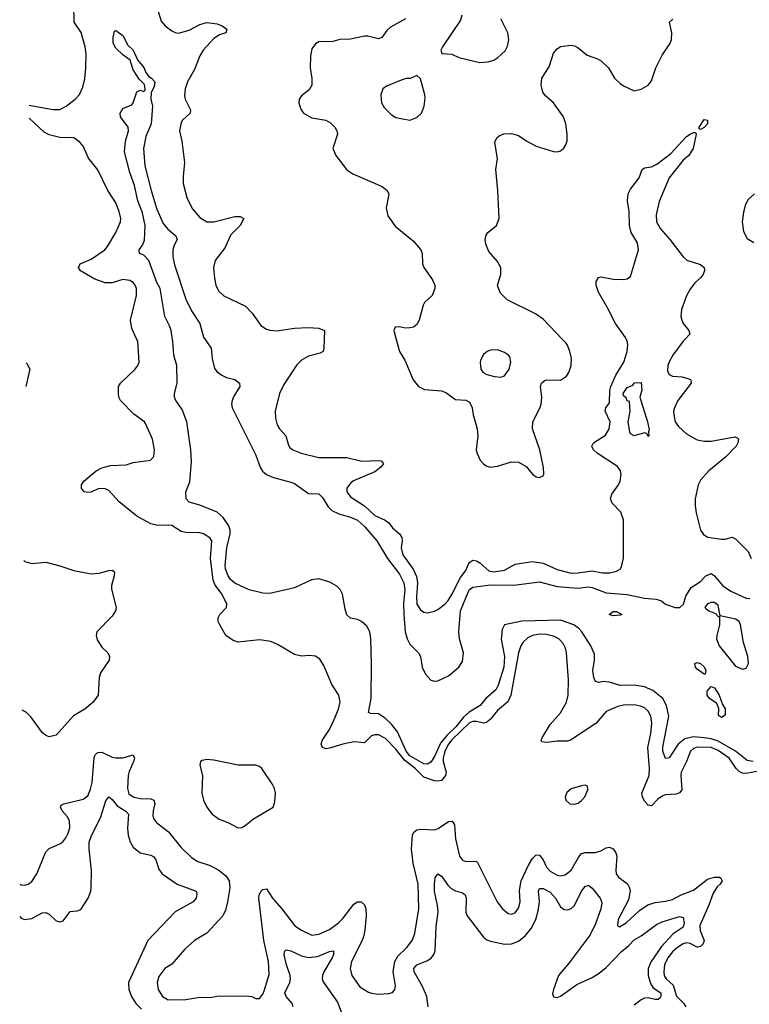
# Model space of a CAD drawing. Header units: inches. Extents: x 1839270 to 1929235, y 762242 to 910350.
# Tile 153 of 256: x 1840541 to 1844708, y 836205 to 841824. Entities that reach past the tile are written whole.
import ezdxf

# ---------------------------------------------------------------- set-up
doc = ezdxf.new("R2010")
doc.units = ezdxf.units.IN
doc.header["$MEASUREMENT"] = 0
doc.layers.add('B8843', color=7, linetype='Continuous')
doc.layers.add('B8844', color=7, linetype='Continuous')

msp = doc.modelspace()

# ---------------------------------------------------------------- linework, layer by layer
at = {"layer": 'B8843', "color": 5}
for points, elevation in [([(1844770, 837537.6), (1844690, 837522.5), (1844670, 837524.7), (1844650, 837533.7), (1844633.3, 837550), (1844593.7, 837610), (1844530, 837654), (1844490, 837670.2), (1844410, 837671.7), (1844390, 837665.5), (1844371.6, 837650), (1844350.1, 837590), (1844319.5, 837530), (1844316, 837510), (1844322.2, 837430), (1844310, 837411), (1844290, 837405), (1844230, 837399.9), (1844210, 837392.8), (1844184.8, 837375.2), (1844150, 837336.9), (1844130, 837341), (1844110, 837364.8), (1844097.1, 837390), (1844095, 837410), (1844136.7, 837510), (1844138.5, 837550), (1844128.3, 837670), (1844146.1, 837750), (1844151.5, 837810), (1844146, 837850), (1844130, 837878.5), (1844110, 837897.7), (1844087.4, 837907.4), (1844050, 837913.2), (1843990, 837911.9), (1843956.3, 837903.7), (1843890, 837876.8), (1843832.1, 837807.9), (1843687.2, 837712.8), (1843670, 837706.4), (1843610, 837706.9), (1843550, 837698.9), (1843523.1, 837703.1), (1843518.7, 837710), (1843527.4, 837730), (1843570, 837802), (1843630, 837869.2), (1843663.6, 837930), (1843673.7, 837970), (1843676, 838056), (1843664.5, 838210), (1843657.6, 838237.6), (1843644.3, 838264.3), (1843620.8, 838290), (1843590, 838306.6), (1843550, 838315.7), (1843510, 838318.3), (1843470.1, 838309.9), (1843443.7, 838296.3), (1843415.2, 838270), (1843403.5, 838250), (1843390.1, 838210), (1843346.1, 837970), (1843329.1, 837930.9), (1843270, 837882.3), (1843228.9, 837831.1), (1843210, 837815.2), (1843190, 837810.4), (1843150, 837819), (1843130, 837818.3), (1843110, 837810.7), (1843010, 837714.5), (1842990.4, 837690), (1842968.5, 837650), (1842960.6, 837610), (1842960.1, 837590), (1842976.3, 837530), (1842973.2, 837510), (1842950, 837483), (1842930, 837477.6), (1842910, 837479.9), (1842850, 837502), (1842800.8, 837550), (1842738.5, 837598.5), (1842690, 837661.9), (1842630, 837722.7), (1842590, 837742.7), (1842570, 837743.4), (1842550, 837736.5), (1842510, 837697.2), (1842450, 837702.3), (1842387.3, 837690), (1842310, 837666), (1842290, 837663.1), (1842270.9, 837670.9), (1842263.5, 837690), (1842268.9, 837710), (1842310, 837773.1), (1842337.9, 837830), (1842361.4, 837890), (1842371.3, 837930), (1842363.8, 837970), (1842323.1, 838030), (1842278, 838138), (1842254.6, 838174.6), (1842231.1, 838191.1), (1842195.4, 838195.4), (1842150, 838192.6), (1842110, 838201.1), (1842017.4, 838257.4), (1841976.2, 838276.2), (1841910, 838284.3), (1841790, 838271.1), (1841760.6, 838280.6), (1841718.4, 838310), (1841683.6, 838370), (1841675.6, 838390), (1841675.6, 838410), (1841685.1, 838430), (1841722, 838470), (1841725.1, 838490), (1841693.8, 838550), (1841657.8, 838597.8), (1841646.3, 838626.3), (1841630.8, 838750), (1841638.4, 838850), (1841627.5, 838867.5), (1841591.8, 838890), (1841570, 838895.3), (1841490, 838897.9), (1841462.9, 838902.9), (1841410, 838937.1), (1841390, 838940.2), (1841330, 838936.7), (1841290, 838946.3), (1841210.6, 838990.6), (1841110, 839072.1), (1841050, 839137.7), (1841030, 839147.1), (1841010, 839148.9), (1840990, 839146.4), (1840950, 839128.6), (1840930, 839125.1), (1840910, 839129.6), (1840895.1, 839150), (1840895.1, 839170), (1840907.3, 839190), (1840978, 839250), (1841010, 839265.8), (1841059.4, 839280.6), (1841150, 839283.2), (1841190, 839296.9), (1841288.7, 839310), (1841308, 839332), (1841311.3, 839370), (1841300.4, 839430), (1841260.4, 839520.4), (1841254, 839530), (1841192.5, 839572.5), (1841118, 839650), (1841108.2, 839670), (1841105.1, 839690), (1841106.6, 839730), (1841116.3, 839750), (1841201.6, 839830), (1841216.3, 839850), (1841223, 839870), (1841216, 839990), (1841211.3, 840000)], 580), ([(1844730, 837591.3), (1844696.6, 837596.6), (1844628.6, 837650), (1844530, 837707), (1844490, 837719.8), (1844450, 837726.1), (1844389.2, 837730.8), (1844339.9, 837720.1), (1844301.4, 837690), (1844250, 837611.3), (1844230, 837607.8), (1844213.8, 837650), (1844213.2, 837673.2), (1844248.5, 837850), (1844235.8, 837910), (1844213.4, 837950), (1844156.3, 837996.3), (1844110, 838016.4), (1844050, 838027.2), (1843970, 838024.2), (1843910, 838043.7), (1843873.6, 838046.4), (1843850, 838042), (1843830, 838047.3), (1843819.7, 838070), (1843814, 838110), (1843824.6, 838170), (1843823, 838203), (1843803.8, 838250), (1843751.9, 838330), (1843734.3, 838350), (1843705.6, 838370), (1843630, 838396.5), (1843408.4, 838391.6), (1843310.2, 838369.8), (1843295.9, 838344.1), (1843290.7, 838289.3), (1843309.1, 838190), (1843305.7, 838130), (1843273.2, 838026.8), (1843259.6, 838000.4), (1843203.9, 837950), (1843170.6, 837909.4), (1843107.8, 837872.2), (1843075.6, 837844.4), (1843032.3, 837787.7), (1842981.4, 837738.6), (1842945.1, 837694.9), (1842910, 837618.5), (1842890, 837587.4), (1842870, 837575), (1842850, 837578.1), (1842770, 837622.6), (1842748.2, 837650), (1842699.2, 837759.2), (1842664, 837804), (1842630, 837836.5), (1842590, 837862.9), (1842545.3, 837865.3), (1842532.7, 837870), (1842547.7, 837950), (1842549.8, 838150), (1842546.6, 838290), (1842541.4, 838330), (1842523.3, 838363.3), (1842492.6, 838390), (1842470, 838400.7), (1842430, 838408.9), (1842410, 838428.2), (1842399.3, 838459.3), (1842385.8, 838545.8), (1842372.5, 838572.5), (1842352, 838592), (1842313.4, 838613.4), (1842250, 838633.4), (1842207, 838627), (1842110, 838581.7), (1841970, 838549.9), (1841930, 838552.2), (1841852.6, 838570), (1841770, 838608.1), (1841745.6, 838630), (1841731.3, 838650), (1841716.9, 838690), (1841714.6, 838710), (1841724.5, 838810), (1841744.2, 838890), (1841744.2, 838910), (1841735.4, 838935.4), (1841703.4, 838983.4), (1841670, 839013.8), (1841570, 839053.1), (1841509.9, 839069.9), (1841491.3, 839090), (1841489.6, 839130), (1841512.5, 839187.5), (1841522.4, 839302.4), (1841518.2, 839370), (1841496.8, 839530), (1841470, 839598.7), (1841434, 839650), (1841425.1, 839670), (1841425.7, 839690), (1841440.3, 839750), (1841438.7, 839850), (1841420.9, 839910), (1841415.7, 839990), (1841414, 840000)], 560), ([(1841600.3, 840000), (1841634.4, 839950), (1841640.3, 839890), (1841654.3, 839834.3), (1841670, 839814.4), (1841696.1, 839796.1), (1841722.8, 839782.7), (1841770.8, 839770), (1841796.3, 839750), (1841798, 839730), (1841764.5, 839675.5), (1841754.6, 839650), (1841750.3, 839630), (1841754.3, 839610), (1841890, 839339.1), (1841914.2, 839270), (1841928.1, 839248.1), (1841950, 839229.1), (1841990, 839212.3), (1842090, 839185.7), (1842110, 839176.5), (1842190, 839119.5), (1842250, 839118.4), (1842270, 839098), (1842303.4, 839043.3), (1842323.4, 839023.4), (1842363.4, 839003.4), (1842430, 838986), (1842470, 838968), (1842511.6, 838930), (1842580.1, 838850), (1842641.9, 838750), (1842710, 838659.3), (1842734.2, 838610), (1842741.7, 838570), (1842733.7, 838493.7), (1842735.1, 838430), (1842743.3, 838330), (1842754.6, 838290), (1842770, 838259.7), (1842818, 838210), (1842830.1, 838190.1), (1842840.2, 838130), (1842858, 838090), (1842890, 838054.9), (1842910, 838048.4), (1842930, 838050.4), (1842990, 838079.5), (1843050, 838128.8), (1843070, 838160.7), (1843075.8, 838210), (1843053, 838290), (1843049.9, 838329.9), (1843058.6, 838450), (1843102.2, 838557.8), (1843110, 838572.1), (1843130, 838585.8), (1843230, 838598.7), (1843363.5, 838596.5), (1843510, 838616.1), (1843610, 838589.3), (1843730, 838579.4), (1843790, 838587.2), (1843810, 838584.4), (1843890, 838552.9), (1844010, 838544.6), (1844110, 838523.6), (1844176.9, 838516.9), (1844207.4, 838507.4), (1844230, 838488.8), (1844284.7, 838470), (1844310.9, 838469.1), (1844332.1, 838487.9), (1844345.2, 838534.8), (1844376.4, 838583.6), (1844430, 838618), (1844459, 838650), (1844490, 838664), (1844510, 838650.6), (1844555.3, 838595.3), (1844602.7, 838562.7), (1844690, 838523), (1844710, 838521.1)], 560), ([(1842280.5, 840000), (1842279, 839950), (1842274, 839930), (1842258, 839922), (1842190, 839904.5), (1842150, 839882), (1842125, 839855), (1842050, 839742.9), (1842025.2, 839690), (1842001.1, 839590), (1842002.9, 839550), (1842011.8, 839511.8), (1842025.3, 839490), (1842061.8, 839450), (1842076, 839396), (1842083.6, 839383.6), (1842100.5, 839370), (1842148.2, 839350), (1842250, 839326.4), (1842410, 839326.4), (1842494.5, 839305.5), (1842590, 839308.9), (1842605.9, 839305.9), (1842616.1, 839296.1), (1842618.7, 839290), (1842603.2, 839270), (1842570, 839243.4), (1842448.1, 839191.9), (1842430, 839178.7), (1842410.2, 839150), (1842410.2, 839130), (1842430, 839101.3), (1842509.6, 839049.6), (1842570, 838995.3), (1842628.4, 838968.4), (1842650, 838953), (1842670, 838924.7), (1842711.2, 838890), (1842723.2, 838870), (1842725.2, 838850), (1842719.3, 838810), (1842729.4, 838770), (1842788.5, 838688.5), (1842806.9, 838646.9), (1842813.6, 838610), (1842806.9, 838530), (1842810, 838488.2), (1842830, 838456), (1842850, 838443.2), (1842870, 838439.6), (1842910, 838447.9), (1842930, 838457.3), (1842970, 838489.1), (1842988.7, 838510), (1843010, 838543.7), (1843058.4, 838641.6), (1843090, 838681.1), (1843103.9, 838716.1), (1843111.9, 838728.1), (1843130, 838738.8), (1843150, 838735.3), (1843170, 838724.2), (1843219.8, 838679.8), (1843250, 838673), (1843310, 838682.2), (1843370, 838717.2), (1843470, 838731.5), (1843530, 838722.2), (1843610, 838686.5), (1843690, 838666.2), (1843730, 838667.2), (1843810, 838679.5), (1843870, 838667.8), (1843912.4, 838667.6), (1843950, 838676.5), (1843970, 838688.5), (1843978.5, 838701.5), (1843989, 838751), (1843989.3, 838970), (1843974.2, 839014.2), (1843924.7, 839064.7), (1843915, 839090), (1843923, 839117), (1843961.4, 839170), (1843970.8, 839190), (1843976.4, 839230), (1843972.2, 839250), (1843954.4, 839274.4), (1843838.5, 839350), (1843818, 839370), (1843808.7, 839390), (1843817.4, 839410), (1843886.4, 839453.6), (1843907.9, 839490), (1843913.1, 839530), (1843885.3, 839590), (1843888.7, 839610), (1843910, 839638.4), (1843912.3, 839707.7), (1843917.2, 839730), (1843945.3, 839794.7), (1843991.1, 839868.9), (1844009.6, 839930), (1844014.8, 839970), (1844011.1, 839990), (1844005.8, 840000)], 580), ([(1842691.1, 840000), (1842710.3, 839930), (1842741.7, 839881.7), (1842788.1, 839768.1), (1842819.1, 839730), (1842853.9, 839713.9), (1842950, 839705.4), (1842975.7, 839695.7), (1843030, 839655.9), (1843090, 839652.7), (1843110, 839640.9), (1843125.8, 839610), (1843131.1, 839570), (1843154.6, 839490), (1843156.9, 839450), (1843148.8, 839370), (1843152.1, 839352.1), (1843170.4, 839310.4), (1843190.3, 839290.3), (1843210, 839276.3), (1843230.4, 839270.4), (1843270, 839275.3), (1843350, 839301.3), (1843390, 839298.4), (1843434.2, 839274.2), (1843470, 839231), (1843490, 839214.8), (1843510, 839210.8), (1843530, 839221), (1843534.5, 839230), (1843531.8, 839268.2), (1843511.1, 839370), (1843469.7, 839490), (1843472.6, 839530), (1843512, 839608), (1843518.9, 839630), (1843522.4, 839670), (1843515.8, 839730), (1843521.2, 839750), (1843536.4, 839763.6), (1843550, 839768.4), (1843630, 839767.3), (1843664.2, 839790), (1843676.9, 839810), (1843691, 839850), (1843692.6, 839890), (1843683.5, 839930), (1843670, 839966), (1843660, 839980), (1843640.9, 840000)], 620), ([(1844339.6, 840000), (1844330, 839989.9), (1844270.7, 839910), (1844250, 839872), (1844243.6, 839850), (1844241, 839821), (1844250, 839800.2), (1844270.1, 839790.1), (1844325.4, 839785.4), (1844357.1, 839777.1), (1844372.4, 839770), (1844375.6, 839755.6), (1844376, 839750), (1844299.5, 839650), (1844281.6, 839610), (1844275.9, 839590), (1844276.3, 839570), (1844285, 839530), (1844302.7, 839502.7), (1844350, 839460.1), (1844410, 839427.2), (1844450, 839419.8), (1844490, 839418.7), (1844624.5, 839444.5), (1844638.7, 839438.7), (1844645.5, 839430), (1844643.2, 839410), (1844633.2, 839390), (1844572.2, 839327.8), (1844476.2, 839250), (1844430, 839197.1), (1844416.8, 839170), (1844399.2, 839090), (1844398.5, 839050), (1844404.1, 839010), (1844429.3, 838910), (1844446.4, 838886.4), (1844470.2, 838870.2), (1844550, 838859.4), (1844570, 838859.8), (1844610, 838870.2), (1844630, 838861.8), (1844702.3, 838790), (1844717.8, 838750)], 580), ([(1840579, 839866.7), (1840582.7, 839862.7), (1840598.7, 839830), (1840577.4, 839730)], 620), ([(1840565.6, 838737.1), (1840570, 838732.6), (1840610, 838721.5), (1840690, 838727.4), (1840770, 838707.9), (1840850, 838681.1), (1840950, 838661.4), (1840994.7, 838665.3), (1841050, 838681.6), (1841070, 838682.7), (1841077.2, 838677.2), (1841082.7, 838670), (1841081.6, 838650), (1841065, 838595), (1841065.5, 838574.5), (1841092.4, 838470), (1841088, 838450), (1841070, 838419.3), (1840981.6, 838330), (1840978.7, 838310), (1840984.7, 838284.8), (1841010, 838242.7), (1841045.2, 838210), (1841055.1, 838190), (1841051.8, 838170), (1841003.1, 838096.9), (1840996.3, 838070), (1840989.7, 837970), (1840960.5, 837930), (1840913.6, 837890), (1840849.2, 837850.8), (1840750, 837741.3), (1840710, 837732), (1840690, 837739.5), (1840670, 837755.8), (1840605.8, 837845.8), (1840579.5, 837870), (1840555.5, 837884.4)], 620), ([(1840543.7, 836890.6), (1840550, 836886.1), (1840570, 836884.6), (1840589.5, 836890), (1840610, 836905.2), (1840638.6, 836950), (1840690, 837074.9), (1840710, 837093.4), (1840770, 837120.2), (1840787.2, 837132.8), (1840805.4, 837154.6), (1840818.4, 837181.6), (1840827.3, 837212.7), (1840826, 837250), (1840814.4, 837274.4), (1840784.1, 837310), (1840773.8, 837330), (1840779.3, 837340.7), (1840792.7, 837350), (1840904.7, 837375.3), (1840930, 837394.9), (1840946.7, 837433.3), (1840955.6, 837470), (1840966.1, 837613.9), (1840971.7, 837628.3), (1840982.5, 837637.5), (1840990, 837642.3), (1841010, 837643.2), (1841070, 837615.3), (1841090, 837610.8), (1841130, 837612.4), (1841190, 837628), (1841197.6, 837610), (1841194.3, 837594.3), (1841166, 837534), (1841160.1, 837510), (1841157.6, 837437.6), (1841165.7, 837405.7), (1841190, 837389.2), (1841230, 837380.5), (1841290, 837378.6), (1841306.7, 837370), (1841312.5, 837350), (1841303.1, 837310), (1841302.7, 837282.7), (1841306.4, 837266.4), (1841322.4, 837242.4), (1841392.2, 837190), (1841461.5, 837101.5), (1841522.1, 837042.1), (1841559.5, 837019.5), (1841630, 836996.8), (1841679.6, 836970), (1841719.1, 836939.1), (1841737.7, 836910), (1841742.2, 836870), (1841728.3, 836790), (1841717.4, 836742.6), (1841702, 836710), (1841610, 836611.2), (1841540.3, 836570), (1841481.9, 836518.1), (1841410, 836434), (1841370, 836409.5), (1841336.3, 836363.7), (1841327.2, 836330), (1841332.8, 836290), (1841357.6, 836250), (1841390, 836230.3), (1841490, 836233.1), (1841570, 836246.2), (1841630, 836243.7), (1841670, 836250.9), (1841833.9, 836253.9), (1841866.8, 836250), (1841890, 836238.4), (1841910, 836238.8), (1841930, 836263.8), (1841937.9, 836282.1), (1841965.3, 836374.7), (1841962.5, 836450), (1841935.4, 836570), (1841907.5, 836810), (1841909.9, 836830.1), (1841921, 836850), (1841930, 836861.1), (1841950, 836864.9), (1841984.7, 836810), (1842038.8, 836750), (1842112, 836652), (1842150, 836627.5), (1842210, 836599.8), (1842250, 836605.5), (1842310, 836632.2), (1842361.6, 836670), (1842386, 836694), (1842450, 836776.2), (1842470, 836790.2), (1842492.2, 836790), (1842510, 836773.7), (1842518, 836750), (1842519.8, 836710), (1842512, 836628), (1842505.5, 836590), (1842495.5, 836564.5), (1842435.4, 836450), (1842428.4, 836410), (1842437.6, 836370), (1842484.3, 836304.3), (1842533.9, 836273.9), (1842550, 836267.7), (1842590, 836263.2), (1842650, 836266.7), (1842670, 836272.7), (1842684.2, 836290), (1842686.9, 836310), (1842674, 836390), (1842683, 836450), (1842701, 836479), (1842752.8, 836530), (1842782.5, 836570), (1842797.3, 836610), (1842821.3, 836750), (1842817.8, 836890), (1842789.2, 837010), (1842779.3, 837090), (1842784, 837170), (1842792.2, 837187.8), (1842810, 837200.7), (1842830, 837204.3), (1842910, 837201), (1842931.6, 837208.4), (1842990, 837248), (1843010.2, 837250.2), (1843024.4, 837230), (1843030.8, 837150), (1843052.9, 837050), (1843070, 837027.6), (1843090, 837020.2), (1843130, 837021.7), (1843150, 837019.5), (1843155, 837015), (1843268.8, 836790), (1843299.3, 836750), (1843330, 836724.2), (1843350, 836720.3), (1843370, 836727.2), (1843390, 836754), (1843399.3, 836790), (1843394.9, 836854.9), (1843404.5, 836910), (1843444.2, 836995.8), (1843470, 837036.8), (1843490, 837058.4), (1843510, 837056.9), (1843530, 837029.2), (1843550, 836988.4), (1843570, 836965), (1843610, 836941.7), (1843630, 836938.5), (1843656.4, 836943.6), (1843690, 836970.2), (1843733.6, 837046.4), (1843750, 837065.5), (1843770, 837071.7), (1843830, 837070.6), (1843859.8, 837080.2), (1843890, 837097.8), (1843910, 837102), (1843930, 837092.2), (1843945, 837070), (1843951, 837050), (1843944.9, 836970), (1843947.6, 836950), (1843961.3, 836930), (1844012.4, 836892.4), (1844024.7, 836870), (1844028.2, 836850), (1844018, 836802), (1843959.6, 836690), (1843954.4, 836654.4), (1843966.6, 836646.6), (1844005.6, 836670), (1844080.5, 836739.5), (1844127.9, 836772.1), (1844170, 836786.3), (1844230, 836792.9), (1844270, 836803), (1844319.7, 836830), (1844390, 836856.8), (1844470, 836919.3), (1844510, 836931.4), (1844537.1, 836930), (1844545.1, 836925.1), (1844552.4, 836910), (1844542, 836890), (1844525.2, 836874.8), (1844501.3, 836838.7), (1844476.6, 836770), (1844425.4, 836654.6), (1844426.9, 836626.9), (1844451.1, 836570), (1844445, 836550), (1844430, 836535), (1844410, 836531.2), (1844370, 836551.4), (1844350, 836555), (1844330, 836550.4), (1844298.1, 836530), (1844270, 836504.9), (1844243.3, 836470), (1844223.9, 836430), (1844219.6, 836390), (1844222.2, 836370), (1844233.9, 836350), (1844274, 836314), (1844291.5, 836251.5), (1844333.4, 836210), (1844346.2, 836190)], 580), ([(1840541.5, 836706.5), (1840550, 836696.4), (1840568.8, 836688.8), (1840610, 836694.3), (1840670, 836726.3), (1840690, 836728.9), (1840710, 836718.7), (1840750, 836681.5), (1840770, 836675.6), (1840790, 836681.7), (1840830, 836734.4), (1840870, 836738), (1840890, 836746.4), (1840931.8, 836810), (1840947, 836850), (1840949.8, 836870), (1840951.7, 836968.3), (1840937.7, 837090), (1840939.1, 837130), (1840950, 837162.4), (1841005.6, 837274.4), (1841033, 837367), (1841050, 837388.4), (1841070, 837373.4), (1841098.5, 837338.5), (1841147.5, 837307.5), (1841162, 837290), (1841157.9, 837210), (1841160.9, 837170), (1841172.1, 837132.1), (1841190, 837102.3), (1841230, 837070.2), (1841290, 837056.5), (1841307.5, 837047.5), (1841318.6, 837030), (1841335.9, 836975.9), (1841355.8, 836950), (1841440.3, 836890), (1841548.5, 836850), (1841553.1, 836833.1), (1841549.1, 836810), (1841532.9, 836790), (1841430, 836733.6), (1841273.1, 836570), (1841163, 836330), (1841164, 836290), (1841179.8, 836250), (1841205.3, 836210), (1841237, 836177)], 560), ([(1842874.1, 836190), (1842865.8, 836250), (1842840.4, 836310), (1842793.6, 836390), (1842792.8, 836410), (1842809.6, 836430.4), (1842866.6, 836453.4), (1842890.7, 836469.3), (1842906.4, 836490), (1842913.8, 836510), (1842920.4, 836650), (1842931.5, 836730), (1842927.6, 836770), (1842910.5, 836849.5), (1842910.5, 836889.5), (1842913.9, 836926.1), (1842929.8, 836950.2), (1842950, 836936.9), (1842985.8, 836885.8), (1843006.2, 836866.2), (1843030, 836852.8), (1843070, 836842), (1843084.7, 836830), (1843091.3, 836810), (1843088.7, 836730), (1843096.6, 836710), (1843190, 836587.9), (1843210, 836573.2), (1843230, 836565.6), (1843310, 836548.6), (1843350, 836550.9), (1843390, 836565.9), (1843430, 836598.6), (1843461.7, 836638.3), (1843489, 836690), (1843502.1, 836737.9), (1843509.9, 836790), (1843504.1, 836850), (1843510, 836865.3), (1843530, 836865.7), (1843570, 836844.3), (1843600.4, 836810), (1843630, 836761.8), (1843650, 836745.4), (1843670, 836743.5), (1843690, 836751.1), (1843710, 836768.2), (1843750, 836851.4), (1843770, 836878), (1843790, 836884.7), (1843810, 836867.7), (1843856.9, 836810), (1843865.8, 836785.8), (1843860.1, 836750), (1843830, 836665.1), (1843798.3, 836601.7), (1843679, 836441), (1843618.4, 836370), (1843589.2, 836289.2), (1843584.8, 836264.8), (1843590, 836247.7), (1843610, 836244.7), (1843630, 836251.2), (1843722.1, 836317.9), (1843810, 836358), (1843850, 836383.3), (1843890, 836414.6), (1843975.5, 836504.5), (1844019.9, 836540.1), (1844050, 836573.3), (1844090, 836596.1), (1844178.9, 836661.1), (1844210, 836675.2), (1844310, 836706.5), (1844330, 836701.3), (1844336.2, 836670), (1844330, 836646.2), (1844273.1, 836606.9), (1844205.8, 836534.2), (1844148.2, 836450), (1844129.7, 836410.3), (1844130.8, 836370), (1844143.9, 836323.9), (1844159.2, 836299.2), (1844201.8, 836270), (1844202.3, 836250), (1844198, 836242), (1844188.2, 836231.8), (1844170, 836231.6), (1844130, 836241.4), (1844110, 836240.2), (1844090, 836231.1), (1844050, 836200.4)], 560), ([(1842103.2, 836190), (1842096.6, 836210), (1842063.7, 836250), (1842055.9, 836270), (1842084.6, 836330), (1842088.2, 836350), (1842086.4, 836370), (1842065.2, 836430), (1842052.1, 836487.9), (1842053.7, 836506.3), (1842063.8, 836516.2), (1842089.7, 836510.3), (1842150, 836481.8), (1842190, 836471.6), (1842242.2, 836477.8), (1842310, 836506.7), (1842333.4, 836510), (1842333.8, 836490), (1842325, 836470), (1842277.6, 836390), (1842270.8, 836370), (1842269.5, 836350), (1842274, 836334), (1842356.9, 836216.9), (1842423.2, 836043.2)], 560)]:
    msp.add_lwpolyline(points, dxfattribs=dict(at, elevation=elevation))
for points, elevation in [([(1843270, 839940.5), (1843230, 839938.4), (1843210.3, 839929.7), (1843190, 839912.7), (1843174.6, 839885.4), (1843170.5, 839870), (1843175.5, 839830), (1843188, 839810), (1843210, 839798.4), (1843252, 839788), (1843290, 839784.9), (1843310, 839790.8), (1843337, 839830), (1843347, 839870), (1843339.7, 839899.7), (1843332.7, 839910), (1843310, 839925.6)], 640), ([(1844130, 839446), (1844122, 839462), (1844110, 839466), (1844050.7, 839449.3), (1844030, 839461.2), (1844026, 839470), (1844016.9, 839530), (1844027.1, 839590), (1844024.7, 839644.7), (1844010, 839649.5), (1844005.4, 839665.4), (1843990, 839678), (1843988.3, 839690), (1844010, 839724.7), (1844042, 839738), (1844052, 839752), (1844090, 839754), (1844094.8, 839710), (1844082, 839670), (1844126.8, 839530), (1844136, 839484), (1844132, 839472), (1844134, 839450)], 560), ([(1844490, 838498.4), (1844468.7, 838491.3), (1844454, 838470), (1844461.7, 838461.7), (1844476, 838450), (1844515.6, 838435.6), (1844530, 838418.8), (1844538, 838418), (1844537.3, 838370), (1844522, 838310), (1844521.3, 838290), (1844535.9, 838250), (1844630, 838135.6), (1844670, 838118), (1844690, 838123.1), (1844702.8, 838150), (1844699.9, 838190), (1844675.7, 838270), (1844658.4, 838370), (1844650, 838389.7), (1844630, 838402.5), (1844541.5, 838421.5), (1844530, 838480.9), (1844510, 838497.6)], 560), ([(1843930, 838422.6), (1843907, 838430), (1843930, 838447.3), (1843950, 838447.7), (1843980.7, 838430), (1843970, 838425.7)], 540), ([(1844450, 838088.3), (1844410, 838117), (1844400.5, 838130), (1844397.2, 838150), (1844410, 838156.4), (1844430, 838150.4), (1844450, 838130.4), (1844459.5, 838110), (1844456, 838090)], 540), ([(1844550, 837842), (1844532.7, 837852.7), (1844534, 837894), (1844521.8, 837921.8), (1844481.3, 837950), (1844466.9, 837970), (1844467, 837993), (1844490, 838019.5), (1844510, 838010.4), (1844535.5, 837970), (1844555.3, 837915.2), (1844570, 837890.6), (1844570, 837855.3)], 540), ([(1841610, 837602.9), (1841582.8, 837597.2), (1841574.8, 837590), (1841570.6, 837570), (1841586, 837510), (1841581.5, 837410), (1841591.1, 837370), (1841611.1, 837330), (1841640.8, 837290), (1841681.1, 837261.1), (1841730, 837243.5), (1841790, 837213.1), (1841810, 837214.6), (1841830, 837224.9), (1841877.3, 837262.7), (1841989.6, 837330.4), (1841998.9, 837361.1), (1842002.7, 837410), (1841997.3, 837437.3), (1841984, 837464), (1841924.2, 837550), (1841910, 837562), (1841890, 837569.8), (1841790, 837569.8), (1841650, 837598.9)], 620), ([(1843770, 837455.6), (1843750, 837452.8), (1843690, 837434), (1843665.9, 837414.1), (1843656.4, 837390), (1843660.4, 837370), (1843682.8, 837350), (1843710, 837347.7), (1843730, 837353.7), (1843750, 837367.4), (1843769.6, 837390), (1843786.6, 837430), (1843784, 837450)], 620)]:
    msp.add_lwpolyline(points, close=True, dxfattribs=dict(at, elevation=elevation))
at = {"layer": 'B8844', "color": 5}
for points, elevation in [([(1840596.5, 841336.9), (1840730, 841311.1), (1840770, 841311.1), (1840806.6, 841330), (1840858.9, 841370), (1840882.4, 841397.6), (1840901.8, 841438.2), (1840913.2, 841486.8), (1840919.8, 841550), (1840920.5, 841630), (1840915, 841670), (1840891.9, 841751.9), (1840853.2, 841810), (1840849.8, 841910)], 580), ([(1841331.5, 841871.5), (1841350, 841816.3), (1841372.4, 841790), (1841410, 841760.3), (1841430, 841750.3), (1841447.6, 841747.6), (1841510, 841763.5), (1841570, 841796.6), (1841610, 841808.7), (1841670, 841801.4), (1841698.7, 841790), (1841724.9, 841770), (1841719.1, 841750), (1841683.1, 841736.9), (1841650, 841716), (1841589.7, 841650.3), (1841570, 841617.2), (1841539.5, 841540.5), (1841499, 841470), (1841485.6, 841430), (1841482.2, 841390), (1841487.2, 841370), (1841516.9, 841310), (1841514.6, 841290), (1841471.7, 841250), (1841463.2, 841236.8), (1841453.6, 841190), (1841468, 841130), (1841483.1, 841010), (1841474.6, 840930), (1841474.9, 840890), (1841496.5, 840810), (1841525.8, 840745.8), (1841570, 840695.6), (1841610.9, 840670.9), (1841650, 840670.2), (1841770, 840701.3), (1841801.3, 840701.3), (1841822, 840690), (1841800.3, 840650), (1841745.3, 840594.7), (1841715.1, 840524.9), (1841656.9, 840450), (1841648, 840410), (1841653.2, 840350), (1841661.8, 840310), (1841677.5, 840277.5), (1841707.8, 840247.8), (1841830.1, 840190.1), (1841868.9, 840148.9), (1841918.7, 840078.7), (1841950, 840058.5), (1841970, 840051.4), (1842010, 840048), (1842110, 840062.9), (1842188.1, 840068.1), (1842250, 840064.2), (1842282, 840050), (1842280.5, 840000)], 580), ([(1842745.5, 841830), (1842658.1, 841781.9), (1842638, 841762), (1842610, 841723.1), (1842590, 841714), (1842530, 841729.8), (1842510, 841730.6), (1842430, 841713), (1842370, 841710.7), (1842330, 841700.3), (1842250, 841696.9), (1842230, 841687), (1842210, 841657.2), (1842202, 841618), (1842200.2, 841550), (1842209.3, 841489.3), (1842210.2, 841450), (1842195.5, 841424.5), (1842150.4, 841390), (1842137.1, 841370), (1842134.9, 841350), (1842140.4, 841330), (1842148.2, 841310), (1842163, 841290), (1842210, 841264), (1842290.2, 841250.2), (1842315.8, 841235.8), (1842341.1, 841210), (1842353.1, 841190), (1842356.9, 841170), (1842330.6, 841089.4), (1842347, 841050), (1842410, 840968), (1842444.8, 840944.8), (1842611.4, 840871.4), (1842639.3, 840850), (1842648.6, 840828.6), (1842635.2, 840750), (1842644.3, 840704.3), (1842685.2, 840645.2), (1842790, 840560.2), (1842832.8, 840510), (1842839.6, 840490), (1842842.6, 840430), (1842850.3, 840410), (1842899.3, 840339.3), (1842911.6, 840310), (1842912.9, 840290), (1842896.9, 840250), (1842854, 840210), (1842844.6, 840195.4), (1842823.6, 840110), (1842810, 840084.7), (1842790.2, 840069.8), (1842770, 840064.8), (1842744, 840064), (1842707.7, 840072.3), (1842686, 840070), (1842677.3, 840050), (1842691.1, 840000)], 620), ([(1843067.2, 841850), (1843057.8, 841822.2), (1842956, 841670), (1842946.8, 841650), (1842952, 841632), (1843010, 841626.8), (1843050, 841608), (1843170, 841579.3), (1843216.6, 841583.4), (1843250, 841594), (1843271.9, 841608.1), (1843312.9, 841647.1), (1843326.5, 841673.5), (1843335.1, 841710), (1843329.7, 841750), (1843289.6, 841830)], 640), ([(1843640.9, 840000), (1843530, 840115.3), (1843486.1, 840146.1), (1843325.6, 840225.6), (1843285, 840265), (1843269.7, 840310), (1843289.7, 840370), (1843289.6, 840410), (1843270, 840444.5), (1843221.1, 840501.1), (1843203.7, 840543.7), (1843200.5, 840570), (1843204.8, 840595.2), (1843215.6, 840610), (1843264.2, 840650), (1843278.7, 840690), (1843272.2, 840850), (1843261, 840970), (1843269.8, 841030), (1843255.3, 841124.7), (1843266, 841150), (1843278.9, 841161.1), (1843306.3, 841173.7), (1843350, 841175.5), (1843390, 841163.2), (1843438.4, 841130), (1843490, 841103.2), (1843590, 841072), (1843610, 841070.4), (1843630, 841074.9), (1843649.7, 841090.3), (1843660.5, 841110), (1843667.1, 841132.9), (1843668.5, 841170), (1843660.3, 841230), (1843647.7, 841270), (1843590.7, 841350), (1843543.5, 841390), (1843529.8, 841410), (1843518.8, 841450), (1843523.8, 841490), (1843564.7, 841555.3), (1843590, 841632.4), (1843610, 841658.7), (1843630, 841670.3), (1843690, 841679.3), (1843710, 841675.5), (1843730, 841664.4), (1843781.9, 841621.9), (1843841.5, 841601.5), (1843861.7, 841590), (1843903.9, 841550), (1843939, 841490), (1843970, 841459.6), (1843990, 841446.5), (1844050, 841418.9), (1844090, 841427.4), (1844130, 841450.4), (1844150, 841475.5), (1844174, 841550), (1844210, 841622.6), (1844253.8, 841686.2), (1844263.7, 841710), (1844266.2, 841750), (1844251.5, 841810), (1844271.9, 841828.1)], 620), ([(1841414, 840000), (1841405.8, 840050), (1841397.5, 840077.5), (1841370.8, 840130), (1841343.7, 840290), (1841325.3, 840325.3), (1841278.2, 840450), (1841250, 840479.7), (1841225.2, 840490), (1841223.7, 840510), (1841243.1, 840536.9), (1841254.6, 840565.4), (1841259, 840650), (1841242.3, 840722.3), (1841215.3, 840790), (1841197.7, 840877.7), (1841170, 840952.7), (1841140.3, 841070), (1841145.3, 841130), (1841162.2, 841190), (1841161.1, 841210), (1841118, 841270), (1841115.1, 841290), (1841130, 841317.3), (1841181.2, 841338.8), (1841189, 841350), (1841210, 841412), (1841230, 841422), (1841250, 841414), (1841258, 841422), (1841256.4, 841443.6), (1841253.6, 841453.6), (1841224.7, 841484.7), (1841190, 841538), (1841173.2, 841593.2), (1841130, 841622.7), (1841090, 841661.2), (1841074.5, 841690), (1841074.8, 841725.2), (1841082, 841758), (1841090, 841762), (1841130, 841733.4), (1841158.5, 841678.5), (1841190.4, 841650), (1841215.2, 841595.2), (1841250, 841550.7), (1841262.4, 841522.4), (1841279.1, 841499.1), (1841294.8, 841490), (1841313.4, 841470), (1841310, 841442), (1841293, 841407), (1841290.5, 841370), (1841300.5, 841330), (1841293, 841230), (1841261.7, 841158.3), (1841248.5, 841090), (1841255.3, 840990), (1841292.1, 840850), (1841323.8, 840743.8), (1841360.9, 840660.9), (1841387.8, 840627.8), (1841434, 840590), (1841441.3, 840570), (1841423.4, 840536.6), (1841415.2, 840510), (1841416.9, 840470), (1841425.8, 840425.8), (1841490.2, 840230), (1841523.5, 840163.5), (1841570, 840090.4), (1841592, 840012), (1841600.3, 840000)], 560), ([(1841211.3, 840000), (1841182, 840062), (1841174, 840110), (1841208.9, 840250), (1841208.7, 840290), (1841201.5, 840310), (1841190, 840325.1), (1841170, 840336.2), (1841130, 840341.4), (1841070, 840323.2), (1841030, 840323.4), (1840970, 840344.2), (1840889.7, 840390), (1840877.7, 840410), (1840887.3, 840430), (1840950, 840456.8), (1841027.7, 840510), (1841043.4, 840530), (1841089.8, 840610), (1841116.4, 840670), (1841119.3, 840690), (1841110, 840729.4), (1841090, 840779.5), (1841045.7, 840850), (1840987.3, 840967.3), (1840934.1, 841034.1), (1840903.2, 841103.2), (1840885.8, 841125.8), (1840850, 841149.8), (1840770, 841151.6), (1840710, 841168), (1840681.8, 841181.8), (1840595.6, 841261.7)], 580), ([(1844005.8, 840000), (1844000.6, 840010), (1843943.1, 840090), (1843899, 840179), (1843846.2, 840270), (1843832.8, 840310), (1843833.5, 840330), (1843847.7, 840352.3), (1843862.8, 840357.2), (1843930, 840343.1), (1843990, 840342.4), (1844010, 840345.5), (1844030, 840358.8), (1844075.4, 840510), (1844070.4, 840550), (1844034.1, 840610), (1844024.5, 840650), (1844022.7, 840730), (1844012.1, 840790), (1844016.5, 840830), (1844030, 840857.3), (1844078.5, 840921.5), (1844097, 840970), (1844110, 840978.7), (1844150, 840984.7), (1844180.2, 840999.8), (1844259.2, 841060.8), (1844350, 841158.4), (1844370, 841170.4), (1844390, 841181), (1844399.8, 841179.8), (1844404.7, 841170), (1844387.3, 841090), (1844362, 841050), (1844330, 841022.4), (1844250, 840921.6), (1844192.6, 840787.4), (1844175.3, 840710), (1844178.3, 840670), (1844200.1, 840630), (1844254.4, 840570), (1844330, 840471.2), (1844352, 840452), (1844430, 840426.2), (1844450.1, 840410.1), (1844452.1, 840392.1), (1844444.8, 840370), (1844430, 840350.6), (1844397, 840323), (1844370, 840286.1), (1844350, 840249), (1844320.5, 840170), (1844317.7, 840130), (1844321.8, 840110), (1844330.7, 840090), (1844363.3, 840050), (1844368, 840030), (1844339.6, 840000)], 580), ([(1844737, 840830), (1844701.7, 840798.3), (1844685.7, 840770), (1844674, 840726), (1844667, 840670), (1844675.6, 840615.6), (1844694.9, 840574.9), (1844733.4, 840553.4)], 620)]:
    msp.add_lwpolyline(points, dxfattribs=dict(at, elevation=elevation))
for points, elevation in [([(1842810, 841506), (1842771, 841489), (1842750, 841489.2), (1842730, 841482.7), (1842635.9, 841444.1), (1842616, 841430), (1842604.5, 841395.5), (1842607.7, 841350), (1842622.8, 841322.8), (1842663.4, 841283.4), (1842690, 841266.8), (1842770, 841251.3), (1842810, 841266), (1842836, 841290), (1842852, 841330), (1842857, 841377), (1842855.9, 841395.9), (1842830, 841486)], 640), ([(1844430, 841198), (1844422, 841202), (1844422, 841210), (1844450, 841254), (1844470, 841251.3), (1844470, 841229), (1844450, 841209)], 580)]:
    msp.add_lwpolyline(points, close=True, dxfattribs=dict(at, elevation=elevation))

doc.saveas('drawing.dxf')
